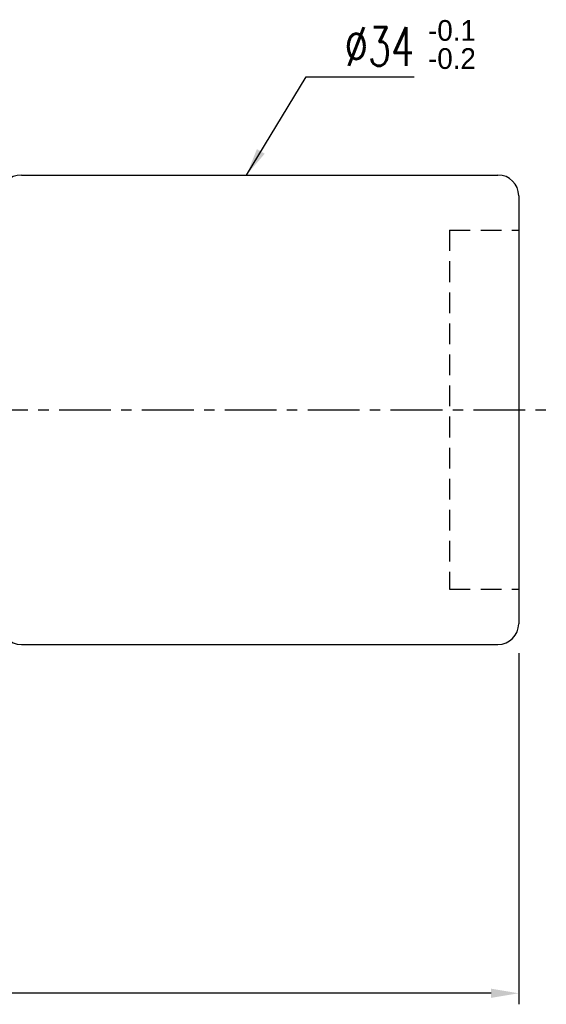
# Model space of a CAD drawing. Extents: x 0 to 593, y 42 to 136.
# Tile 52 of 52: x 154 to 192, y 49 to 120. Entities that reach past the tile are written whole.
import ezdxf

# ---------------------------------------------------------------- set-up
doc = ezdxf.new("R2010")
doc.units = 0
doc.header["$LTSCALE"] = 3
doc.header["$MEASUREMENT"] = 0
doc.header["$PDMODE"] = 1
doc.linetypes.add('CENTER', pattern=[2, 1.25, -0.25, 0.25, -0.25])
doc.linetypes.add('DASHED', pattern=[0.75, 0.5, -0.25])
doc.layers.get('DEFPOINTS').update_dxf_attribs({"linetype": 'CONTINUOUS'})
for name, color, linetype in [('CL', 1, 'CENTER'), ('DIM', 4, 'CONTINUOUS'), ('HID', 2, 'DASHED'), ('OUT', 3, 'CONTINUOUS')]:
    doc.layers.add(name, color=color, linetype=linetype)
doc.styles.add('DIM-7', font='SIMPLEX.shx', dxfattribs={"width": 0.7, "bigfont": 'chineset.shx'})
doc.dimstyles.new('CNS', dxfattribs={"dimtxt": 3.5, "dimasz": 2.5, "dimexe": 1, "dimexo": 1.5, "dimgap": 0.09, "dimtad": 0, "dimdsep": 46, "dimtxsty": 'DIM-7', "dimcen": 0.09, "dimclrd": 1, "dimclre": 1, "dimclrt": 4, "dimadec": 0, "dimazin": 0, "dimtfac": 1, "dimtix": 1, "dimtmove": 2, "dimatfit": 3, "dimfxl": 1, "dimtvp": 0.971429, "dimtolj": 1, "dimarcsym": 0})

# ---------------------------------------------------------------- blocks, each defined once
blk = doc.blocks.new('*D3')
at = {"layer": 'DEFPOINTS', "color": 0, "transparency": 16777216}
for p in [(189.952, 75.488), (109.952, 64.418), (109.952, 49.656)]:
    blk.add_point(p, dxfattribs=at)
at = {"layer": 'DIM', "color": 7, "lineweight": -2, "transparency": 16777216}
for p, q in [((189.952, 74.288), (189.952, 48.856)), ((109.952, 63.218), (109.952, 48.856)), ((187.952, 49.656), (111.952, 49.656))]:
    blk.add_line(p, q, dxfattribs=at)
at = {"layer": 'DIM', "color": 7, "transparency": 16777216}
for points in [[(111.952, 49.989), (111.952, 49.322), (109.952, 49.656)], [(187.952, 49.989), (187.952, 49.322), (189.952, 49.656)]]:
    blk.add_solid(points, dxfattribs=at)
at = {"layer": 'DIM', "color": 7, "transparency": 16777216, "insert": (149.952, 51.856), "char_height": 2.8, "attachment_point": 5, "style": 'DIM-7'}
blk.add_mtext('\\A1;80', dxfattribs=at)

msp = doc.modelspace()

# ---------------------------------------------------------------- linework, layer by layer
at = {"layer": 'CL', "color": 0}
msp.add_line((108.678, 91.918), (191.952, 91.918), dxfattribs=at)
at = {"layer": 'HID', "color": 0}
for p, q in [((184.952, 104.918), (184.952, 78.918)), ((184.952, 104.918), (189.952, 104.918)), ((184.952, 78.918), (189.952, 78.918))]:
    msp.add_line(p, q, dxfattribs=at)
at = {"layer": 'OUT', "color": 0}
for p, q in [((153.952, 108.918), (188.452, 108.918)), ((189.952, 107.418), (189.952, 76.418)), ((153.952, 74.918), (188.452, 74.918))]:
    msp.add_line(p, q, dxfattribs=at)
for centre, start, end in [((153.952, 107.418), 90, 180), ((188.452, 107.418), 0, 90), ((153.952, 76.418), 180, 270), ((188.452, 76.418), 270, 0)]:
    msp.add_arc(centre, 1.5, start, end, dxfattribs=at)

# ---------------------------------------------------------------- texts
at = {"layer": 'DIM', "color": 0}
for s, p in [('-0.1', (183.395, 118.64)), ('-0.2', (183.395, 116.602))]:
    msp.add_text(s, height=1.5, dxfattribs=at).set_placement(p)
at = {"layer": 'DIM', "color": 0, "insert": (177.358, 118.233), "char_height": 2.8, "attachment_point": 4, "style": 'DIM-7'}
msp.add_mtext('%%C34', dxfattribs=at)

# ---------------------------------------------------------------- dimensions: what is measured, and where the dimension line sits
at = {"layer": 'DIM', "color": 0}
dim = msp.add_linear_dim(base=(109.952, 49.656), p1=(189.952, 75.488), p2=(109.952, 64.418), dimstyle='CNS', override={"dimscale": 0.8, "dimgap": 1, "dimtad": 1, "dimclrd": 7, "dimclre": 7, "dimclrt": 7, "dimtp": 0.3, "dimtm": -0.1, "dimtfac": 0.6, "dimtmove": 0}, dxfattribs=at)
dim.commit()
dim.dimension.update_dxf_attribs({"geometry": '*D3', "text_midpoint": (149.952, 51.856)})

# ---------------------------------------------------------------- leaders
at = {"layer": 'DIM', "color": 0, "annotation_type": 0, "has_hookline": 1, "hookline_direction": 0, "text_width": 5.04}
msp.add_leader([(170.249, 108.918), (174.558, 116.033), (176.558, 116.033)], dimstyle='CNS', override={"dimscale": 0.8, "dimgap": 1, "dimtad": 1, "dimclrd": 7, "dimclre": 7, "dimclrt": 7, "dimtp": 0.3, "dimtm": -0.1, "dimtfac": 0.6, "dimtmove": 0}, dxfattribs=at)

doc.saveas('drawing.dxf')
